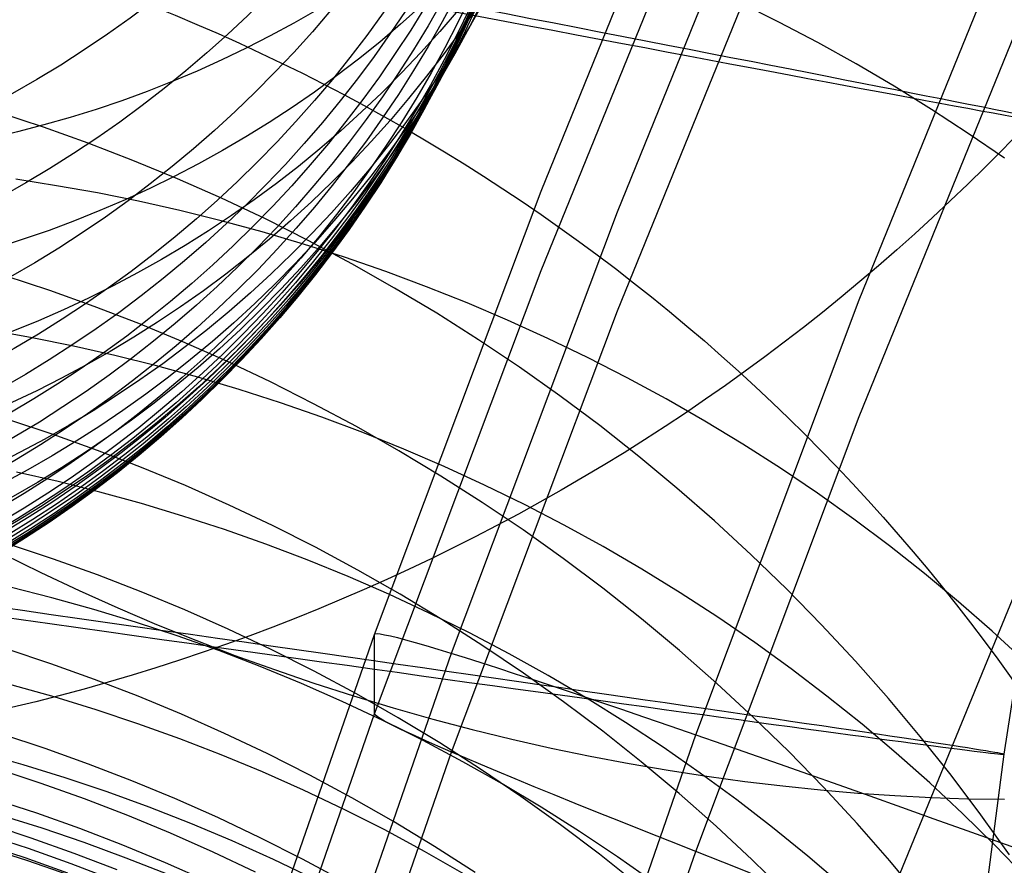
# Model space of a CAD drawing. Extents: x -1634 to -184, y -278 to 263.
# Tile 60 of 242: x -1610.88 to -1602.47, y 96.11 to 103.33. Entities that reach past the tile are written whole.
import ezdxf

# ---------------------------------------------------------------- set-up
doc = ezdxf.new("R2010")
doc.units = 0
doc.layers.add('PREDEFINITO', color=7, linetype='CONTINUOUS')

msp = doc.modelspace()

# ---------------------------------------------------------------- linework, layer by layer
at = {"layer": 'PREDEFINITO'}
for p, q in [((-1606.425700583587, 101.8655298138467, 431.7718968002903), (-1604.9018472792, 105.6113344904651, 431.6873142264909)), ((-1605.773962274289, 101.6877204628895, 435.4577972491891), (-1604.257434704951, 105.4159316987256, 435.3736119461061)), ((-1606.425700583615, 101.1882839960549, 401.779542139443), (-1604.901847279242, 104.934088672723, 401.6949595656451)), ((-1603.706909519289, 100.9367619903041, 438.8657392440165), (-1602.213616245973, 104.6091738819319, 438.7828139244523)), ((-1605.773962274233, 100.844280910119, 398.105424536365), (-1604.25743470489, 104.5724921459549, 398.0212392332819)), ((-1603.706909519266, 99.94025943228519, 394.7348530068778), (-1602.213616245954, 103.612671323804, 394.6519276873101)), ((-1604.393774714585, 103.3096411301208, 646.793189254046), (-1604.728903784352, 103.4764306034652, 646.7455925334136)), ((-1604.061978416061, 103.1349147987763, 646.8453466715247), (-1604.393774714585, 103.3096411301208, 646.793189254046)), ((-1603.733876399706, 102.9523504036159, 646.9020560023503), (-1604.061978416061, 103.1349147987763, 646.8453466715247)), ((-1603.409827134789, 102.762063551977, 646.9632992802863), (-1603.733876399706, 102.9523504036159, 646.9020560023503)), ((-1603.090184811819, 102.5641865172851, 647.0290492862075), (-1603.409827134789, 102.762063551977, 646.9632992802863)), ((-1610.678489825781, 102.4109329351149, 561.8057004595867), (-1611.062342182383, 102.537457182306, 561.810119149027)), ((-1602.775298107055, 102.3588680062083, 647.0992695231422), (-1603.090184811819, 102.5641865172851, 647.0290492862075)), ((-1610.295659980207, 102.2744101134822, 561.7992553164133), (-1610.678489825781, 102.4109329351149, 561.8057004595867)), ((-1602.465508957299, 102.1462728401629, 647.1739142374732), (-1602.775298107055, 102.3588680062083, 647.0992695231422)), ((-1609.91423892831, 102.1278516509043, 561.7907557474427), (-1610.295659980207, 102.2744101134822, 561.7992553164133)), ((-1609.534618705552, 101.971239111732, 561.78017714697), (-1609.91423892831, 102.1278516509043, 561.7907557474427)), ((-1610.567225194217, 101.9123288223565, 638.7369798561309), (-1610.916244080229, 101.9667721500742, 638.7422147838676)), ((-1610.216899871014, 101.8498492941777, 638.7350442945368), (-1610.567225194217, 101.9123288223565, 638.7369798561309)), ((-1609.15719598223, 101.8045732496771, 561.7674984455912), (-1609.534618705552, 101.971239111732, 561.78017714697)), ((-1609.865565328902, 101.7792160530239, 638.7364819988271), (-1610.216899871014, 101.8498492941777, 638.7350442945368)), ((-1607.850226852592, 98.07819141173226, 431.8574172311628), (-1606.425700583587, 101.8655298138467, 431.7718968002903)), ((-1609.513529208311, 101.7003234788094, 638.7413626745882), (-1609.865565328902, 101.7792160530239, 638.7364819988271)), ((-1608.782370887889, 101.6278744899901, 561.7527022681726), (-1609.15719598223, 101.8045732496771, 561.7674984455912)), ((-1609.16110897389, 101.6130785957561, 638.7497514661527), (-1609.513529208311, 101.7003234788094, 638.7413626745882)), ((-1607.191886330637, 97.91751120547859, 435.5429308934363), (-1605.773962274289, 101.6877204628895, 435.4577972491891)), ((-1608.808631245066, 101.5174017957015, 638.7617085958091), (-1609.16110897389, 101.6130785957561, 638.7497514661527)), ((-1608.410545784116, 101.4411833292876, 561.7357750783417), (-1608.782370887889, 101.6278744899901, 561.7527022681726)), ((-1608.45643105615, 101.4132275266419, 638.7772890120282), (-1608.808631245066, 101.5174017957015, 638.7617085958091)), ((-1608.104851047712, 101.3005049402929, 638.7965420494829), (-1608.45643105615, 101.4132275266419, 638.7772890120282)), ((-1608.042123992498, 101.2445606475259, 561.7167073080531), (-1608.410545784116, 101.4411833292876, 561.7357750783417)), ((-1607.754240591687, 101.1791984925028, 638.8195111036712), (-1608.104851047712, 101.3005049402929, 638.7965420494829)), ((-1607.67750848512, 101.0380879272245, 561.6954934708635), (-1608.042123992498, 101.2445606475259, 561.7167073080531)), ((-1607.850226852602, 97.40094559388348, 401.8650625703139), (-1606.425700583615, 101.1882839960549, 401.779542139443)), ((-1607.404954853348, 101.0492884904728, 638.8462333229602), (-1607.754240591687, 101.1791984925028, 638.8195111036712)), ((-1610.624870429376, 101.0171735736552, 567.1394019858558), (-1611.006495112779, 101.143275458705, 567.1381329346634)), ((-1610.244260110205, 100.8810723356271, 567.1389596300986), (-1610.624870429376, 101.0171735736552, 567.1394019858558)), ((-1607.317100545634, 100.8218673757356, 561.6721322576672), (-1607.67750848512, 101.0380879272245, 561.6954934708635)), ((-1607.057353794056, 100.9107715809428, 638.876739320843), (-1607.404954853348, 101.0492884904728, 638.8462333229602)), ((-1606.71180111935, 100.7636611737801, 638.911052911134), (-1607.057353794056, 100.9107715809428, 638.876739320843)), ((-1605.103894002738, 97.22087951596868, 438.9496461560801), (-1603.706909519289, 100.9367619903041, 438.8657392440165)), ((-1609.865048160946, 100.7349342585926, 567.1367774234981), (-1610.244260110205, 100.8810723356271, 567.1389596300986)), ((-1606.961298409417, 100.5960219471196, 561.6466266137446), (-1607.317100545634, 100.8218673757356, 561.6721322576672)), ((-1607.1918863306, 97.07407165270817, 398.1905581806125), (-1605.773962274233, 100.844280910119, 398.105424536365)), ((-1609.487624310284, 100.5787404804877, 567.1328296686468), (-1609.865048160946, 100.7349342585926, 567.1367774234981)), ((-1606.368663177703, 100.6079877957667, 638.9491908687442), (-1606.71180111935, 100.7636611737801, 638.911052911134)), ((-1610.774859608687, 100.6133567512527, 634.8048862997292), (-1611.127116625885, 100.6762315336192, 634.8033770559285)), ((-1610.421643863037, 100.5421543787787, 634.8094758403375), (-1610.774859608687, 100.6133567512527, 634.8048862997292)), ((-1609.112382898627, 100.4124913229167, 567.1270935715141), (-1609.487624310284, 100.5787404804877, 567.1328296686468)), ((-1606.610495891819, 100.3606952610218, 561.618983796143), (-1606.961298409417, 100.5960219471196, 561.6466266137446)), ((-1606.02830781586, 100.4437993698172, 638.9911627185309), (-1606.368663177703, 100.6079877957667, 638.9491908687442)), ((-1610.067779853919, 100.4625156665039, 634.8172062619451), (-1610.421643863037, 100.5421543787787, 634.8094758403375)), ((-1609.713587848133, 100.3743447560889, 634.8281339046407), (-1610.067779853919, 100.4625156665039, 634.8172062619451)), ((-1608.739721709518, 100.2362067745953, 567.1195493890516), (-1609.112382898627, 100.4124913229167, 567.1270935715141)), ((-1605.691103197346, 100.2711614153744, 639.0369705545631), (-1606.02830781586, 100.4437993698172, 638.9911627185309)), ((-1609.359397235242, 100.2775594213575, 634.8423105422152), (-1609.713587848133, 100.3743447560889, 634.8281339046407)), ((-1606.265081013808, 100.1160514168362, 561.5892154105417), (-1606.610495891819, 100.3606952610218, 561.618983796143)), ((-1609.005545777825, 100.1720917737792, 634.8597830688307), (-1609.359397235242, 100.2775594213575, 634.8423105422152)), ((-1608.370040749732, 100.0499268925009, 567.1101805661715), (-1608.739721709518, 100.2362067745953, 567.1195493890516)), ((-1605.357416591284, 100.0901571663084, 639.0866088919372), (-1605.691103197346, 100.2711614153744, 639.0369705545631)), ((-1608.652378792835, 100.057888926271, 634.8805931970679), (-1609.005545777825, 100.1720917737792, 634.8597830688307)), ((-1608.300248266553, 99.93491360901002, 634.9047771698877), (-1608.652378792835, 100.057888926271, 634.8805931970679)), ((-1605.925434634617, 99.8622747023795, 561.5573374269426), (-1606.265081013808, 100.1160514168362, 561.5892154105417)), ((-1605.027613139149, 99.90088760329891, 639.1400645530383), (-1605.357416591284, 100.0901571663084, 639.0866088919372)), ((-1608.003740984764, 99.85371211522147, 567.0989738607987), (-1608.370040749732, 100.0499268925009, 567.1101805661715)), ((-1610.596510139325, 99.78631667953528, 572.5270311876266), (-1610.975823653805, 99.9117972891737, 572.5201175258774)), ((-1607.949511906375, 99.8031447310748, 634.9323654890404), (-1608.300248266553, 99.93491360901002, 634.9047771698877)), ((-1605.103894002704, 96.22437695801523, 394.8187599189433), (-1603.706909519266, 99.94025943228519, 394.7348530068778)), ((-1604.702054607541, 99.703471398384, 639.1973165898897), (-1605.027613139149, 99.90088760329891, 639.1400645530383)), ((-1607.641223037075, 99.64764348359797, 567.085919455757), (-1608.003740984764, 99.85371211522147, 567.0989738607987)), ((-1607.600532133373, 99.66257788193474, 634.9633826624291), (-1607.949511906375, 99.8031447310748, 634.9323654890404)), ((-1605.591929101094, 99.59956919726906, 561.5233701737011), (-1605.925434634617, 99.8622747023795, 561.5573374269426)), ((-1610.218204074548, 99.65084737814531, 572.532547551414), (-1610.596510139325, 99.78631667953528, 572.5270311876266)), ((-1602.061212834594, 99.72470695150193, 296.565589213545), (-1602.470670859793, 97.0551455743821, 296.5758619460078)), ((-1609.841287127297, 99.50535146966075, 572.5366377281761), (-1610.218204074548, 99.65084737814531, 572.532547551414)), ((-1607.282885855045, 99.43182276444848, 567.0710110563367), (-1607.641223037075, 99.64764348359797, 567.085919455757)), ((-1607.253675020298, 99.51322576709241, 634.9978469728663), (-1607.600532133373, 99.66257788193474, 634.9633826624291)), ((-1604.38109813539, 99.49804477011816, 639.2583362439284), (-1604.702054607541, 99.703471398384, 639.1973165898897)), ((-1605.264926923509, 99.32815827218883, 561.4873383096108), (-1605.591929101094, 99.59956919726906, 561.5233701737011)), ((-1610.553998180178, 99.38420777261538, 630.8400468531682), (-1610.909655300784, 99.46469618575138, 630.8294138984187)), ((-1609.466146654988, 99.34980963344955, 572.5392749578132), (-1609.841287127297, 99.50535146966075, 572.5366377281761)), ((-1606.909309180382, 99.35511857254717, 635.0357702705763), (-1607.253675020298, 99.51322576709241, 634.9978469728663)), ((-1604.065094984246, 99.2847612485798, 639.3230869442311), (-1604.38109813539, 99.49804477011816, 639.2583362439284)), ((-1610.198064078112, 99.2950191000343, 630.8535573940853), (-1610.553998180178, 99.38420777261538, 630.8400468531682)), ((-1606.929125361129, 99.20637247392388, 567.0542459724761), (-1607.282885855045, 99.43182276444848, 567.0710110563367)), ((-1609.093174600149, 99.18422170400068, 572.5404347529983), (-1609.466146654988, 99.34980963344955, 572.5392749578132)), ((-1606.567804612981, 99.1883042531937, 635.0771577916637), (-1606.909309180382, 99.35511857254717, 635.0357702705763)), ((-1604.944779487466, 99.04828398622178, 561.4492707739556), (-1605.264926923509, 99.32815827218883, 561.4873383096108)), ((-1609.842185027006, 99.19704564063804, 630.8699886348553), (-1610.198064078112, 99.2950191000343, 630.8535573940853)), ((-1603.754389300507, 99.06379135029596, 639.391524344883), (-1604.065094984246, 99.2847612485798, 639.3230869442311)), ((-1609.486701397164, 99.0902174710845, 630.8893792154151), (-1609.842185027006, 99.19704564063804, 630.8699886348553)), ((-1608.722766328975, 99.00860715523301, 572.5400950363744), (-1609.093174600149, 99.18422170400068, 572.5404347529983)), ((-1606.580333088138, 98.97143579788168, 567.035625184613), (-1606.929125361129, 99.20637247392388, 567.0542459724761)), ((-1606.229531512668, 99.01284874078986, 635.1220080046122), (-1606.567804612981, 99.1883042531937, 635.0771577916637)), ((-1609.131961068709, 98.97447995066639, 630.9117630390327), (-1609.486701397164, 99.0902174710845, 630.8893792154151)), ((-1604.631825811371, 98.76020638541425, 561.4092007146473), (-1604.944779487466, 99.04828398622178, 561.4492707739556)), ((-1603.44931689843, 98.83532216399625, 639.4635964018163), (-1603.754389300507, 99.06379135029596, 639.391524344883)), ((-1608.77831853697, 98.84979435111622, 630.9371690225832), (-1609.131961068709, 98.97447995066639, 630.9117630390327)), ((-1608.355319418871, 98.82300550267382, 572.5382362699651), (-1608.722766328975, 99.00860715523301, 572.5400950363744)), ((-1606.236894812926, 98.72717640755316, 567.0151533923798), (-1606.580333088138, 98.97143579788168, 567.035625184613)), ((-1605.894859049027, 98.82883606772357, 635.1703124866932), (-1606.229531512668, 99.01284874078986, 635.1220080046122)), ((-1610.593566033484, 98.7228700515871, 577.9527481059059), (-1610.970495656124, 98.84753423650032, 577.9402595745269)), ((-1608.426133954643, 98.71613843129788, 630.9656208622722), (-1608.77831853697, 98.84979435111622, 630.9371690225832)), ((-1607.991232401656, 98.62747661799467, 572.5348415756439), (-1608.355319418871, 98.82300550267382, 572.5382362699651)), ((-1605.564154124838, 98.63636840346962, 635.2220558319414), (-1605.894859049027, 98.82883606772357, 635.1703124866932)), ((-1603.150204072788, 98.5995568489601, 639.5392434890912), (-1603.44931689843, 98.83532216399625, 639.4635964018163)), ((-1611.025368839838, 98.76772102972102, 687.580719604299), (-1610.701202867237, 98.60730717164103, 687.6453607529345)), ((-1610.217638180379, 98.58823907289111, 577.9641513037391), (-1610.593566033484, 98.7228700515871, 577.9527481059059)), ((-1608.07577211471, 98.57350695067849, 630.9971368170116), (-1608.426133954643, 98.71613843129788, 630.9656208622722)), ((-1605.899189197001, 98.47377816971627, 566.9928390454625), (-1606.236894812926, 98.72717640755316, 567.0151533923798)), ((-1604.326391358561, 98.46420270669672, 561.367165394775), (-1604.631825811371, 98.76020638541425, 561.4092007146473)), ((-1607.630903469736, 98.4221009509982, 572.5298968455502), (-1607.991232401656, 98.62747661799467, 572.5348415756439)), ((-1605.237780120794, 98.43556600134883, 635.277215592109), (-1605.564154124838, 98.63636840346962, 635.2220558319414)), ((-1610.701202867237, 98.60730717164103, 687.6453607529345), (-1610.37404318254, 98.45311462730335, 687.703519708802)), ((-1609.843091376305, 98.44360294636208, 577.9744398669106), (-1610.217638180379, 98.58823907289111, 577.9641513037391)), ((-1607.727601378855, 98.4219121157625, 631.031729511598), (-1608.07577211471, 98.57350695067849, 630.9971368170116)), ((-1602.857366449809, 98.3567140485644, 639.6183985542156), (-1603.150204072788, 98.5995568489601, 639.5392434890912)), ((-1610.606204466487, 98.39227968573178, 626.9093448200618), (-1610.963814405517, 98.48256029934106, 626.893263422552)), ((-1605.567586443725, 98.2114447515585, 566.9686943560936), (-1605.899189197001, 98.47377816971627, 566.9928390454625)), ((-1604.028786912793, 98.16056649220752, 561.3232060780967), (-1604.326391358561, 98.46420270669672, 561.367165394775)), ((-1603.091308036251, 96.68656805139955, 687.4671744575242), (-1602.351247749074, 98.48940640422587, 689.474814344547)), ((-1610.24869697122, 98.29305927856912, 626.9280164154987), (-1610.606204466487, 98.39227968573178, 626.9093448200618)), ((-1610.37404318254, 98.45311462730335, 687.703519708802), (-1610.044240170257, 98.30523709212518, 687.7551998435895)), ((-1609.470310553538, 98.28894186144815, 577.9835860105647), (-1609.843091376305, 98.44360294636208, 577.9744398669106)), ((-1607.381992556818, 98.26138395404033, 631.0694057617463), (-1607.727601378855, 98.4219121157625, 631.031729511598)), ((-1607.274729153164, 98.20697965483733, 572.5233908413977), (-1607.630903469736, 98.4221009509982, 572.5298968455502)), ((-1604.916095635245, 98.22656705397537, 635.3357622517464), (-1605.237780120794, 98.43556600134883, 635.277215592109)), ((-1609.891634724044, 98.18482746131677, 626.9493085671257), (-1610.24869697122, 98.29305927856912, 626.9280164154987)), ((-1610.044240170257, 98.30523709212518, 687.7551998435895), (-1609.712144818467, 98.16375463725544, 687.8004172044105)), ((-1609.099685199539, 98.12425511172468, 577.9915635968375), (-1609.470310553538, 98.28894186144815, 577.9835860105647)), ((-1602.571107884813, 98.10702722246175, 639.7009873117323), (-1602.857366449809, 98.3567140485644, 639.6183985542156)), ((-1607.039317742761, 98.09197061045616, 631.110166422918), (-1607.381992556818, 98.26138395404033, 631.0694057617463)), ((-1606.923102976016, 97.98223461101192, 572.5153152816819), (-1607.274729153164, 98.20697965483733, 572.5233908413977)), ((-1605.242446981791, 97.94039912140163, 566.9427352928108), (-1605.567586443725, 98.2114447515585, 566.9686943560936)), ((-1604.599453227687, 98.0095274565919, 635.3976592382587), (-1604.916095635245, 98.22656705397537, 635.3357622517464)), ((-1609.535368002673, 98.06752815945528, 626.9732473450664), (-1609.891634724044, 98.18482746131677, 626.9493085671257)), ((-1609.712144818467, 98.16375463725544, 687.8004172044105), (-1609.378107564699, 98.02873368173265, 687.8392002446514)), ((-1608.731608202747, 97.94956157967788, 577.9983482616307), (-1609.099685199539, 98.12425511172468, 577.9915635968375)), ((-1603.7393075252, 97.84960661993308, 561.2773678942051), (-1604.028786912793, 98.16056649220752, 561.3232060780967)), ((-1609.180253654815, 97.94112148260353, 626.9998543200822), (-1609.535368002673, 98.06752815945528, 626.9732473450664)), ((-1609.178747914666, 94.251180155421, 431.9438334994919), (-1607.850226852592, 98.07819141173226, 431.8574172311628)), ((-1607.850226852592, 98.07819141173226, 431.8574172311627), (-1607.844775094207, 98.08387973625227, 432.1987758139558)), ((-1607.850226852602, 97.40094559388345, 401.8650625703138), (-1607.850226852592, 98.07819141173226, 431.8574172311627)), ((-1607.844775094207, 98.08387973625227, 432.1987758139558), (-1607.828396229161, 98.08551288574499, 432.5398283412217)), ((-1607.828396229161, 98.08551288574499, 432.5398283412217), (-1607.801109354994, 98.08308895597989, 432.880177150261)), ((-1607.801109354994, 98.08308895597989, 432.880177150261), (-1607.762946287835, 98.07661077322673, 433.2194253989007)), ((-1607.762946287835, 98.07661077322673, 433.2194253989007), (-1607.713951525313, 98.06608589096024, 433.5571775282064)), ((-1607.713951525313, 98.06608589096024, 433.5571775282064), (-1607.654182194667, 98.05152658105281, 433.8930397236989)), ((-1607.654182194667, 98.05152658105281, 433.8930397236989), (-1607.583707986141, 98.03294981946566, 434.2266203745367)), ((-1606.699949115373, 97.91373856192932, 631.1540062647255), (-1607.039317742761, 98.09197061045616, 631.110166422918)), ((-1602.291719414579, 97.85074390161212, 639.7869284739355), (-1602.571107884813, 98.10702722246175, 639.7009873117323)), ((-1610.616021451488, 97.82816035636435, 583.4119565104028), (-1610.990500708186, 97.95181868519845, 583.3939673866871)), ((-1609.378107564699, 98.02873368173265, 687.8392002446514), (-1609.042477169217, 97.90022703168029, 687.8715895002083)), ((-1608.366474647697, 97.76490013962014, 578.0039175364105), (-1608.731608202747, 97.94956157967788, 577.9983482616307)), ((-1607.583707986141, 98.03294981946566, 434.2266203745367), (-1607.50261107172, 98.01037726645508, 434.5575305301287)), ((-1607.50261107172, 98.01037726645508, 434.5575305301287), (-1607.410986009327, 97.98383524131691, 434.885384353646)), ((-1607.410986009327, 97.98383524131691, 434.885384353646), (-1607.308939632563, 97.95335469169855, 435.209799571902)), ((-1607.308939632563, 97.95335469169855, 435.209799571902), (-1607.196590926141, 97.91897115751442, 435.5303979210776)), ((-1606.57641410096, 97.74800835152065, 572.5056649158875), (-1606.923102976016, 97.98223461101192, 572.5153152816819)), ((-1604.288198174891, 97.78462047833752, 635.4628629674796), (-1604.599453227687, 98.0095274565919, 635.3976592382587)), ((-1608.826654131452, 97.80558431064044, 627.0291463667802), (-1609.180253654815, 97.94112148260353, 626.9998543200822)), ((-1609.042477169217, 97.90022703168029, 687.8715895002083), (-1608.705599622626, 97.77827398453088, 687.8976372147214)), ((-1608.514475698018, 94.10715043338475, 435.628971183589), (-1607.191886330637, 97.91751120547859, 435.5429308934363)), ((-1607.196590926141, 97.91897115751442, 435.5303979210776), (-1607.074070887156, 97.88072472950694, 435.846805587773)), ((-1607.074070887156, 97.88072472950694, 435.846805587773), (-1606.941522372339, 97.83866000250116, 436.1586536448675)), ((-1606.364257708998, 97.72677274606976, 631.2009138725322), (-1606.699949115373, 97.91373856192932, 631.1540062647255)), ((-1604.924120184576, 97.66088294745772, 566.9149815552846), (-1605.242446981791, 97.94039912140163, 566.9427352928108)), ((-1610.242539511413, 97.69456808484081, 583.4291697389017), (-1610.616021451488, 97.82816035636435, 583.4119565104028)), ((-1608.474936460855, 97.66091081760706, 627.0611354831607), (-1608.826654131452, 97.80558431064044, 627.0291463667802)), ((-1606.941522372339, 97.83866000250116, 436.1586536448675), (-1606.799099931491, 97.79282602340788, 436.4655784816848)), ((-1606.799099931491, 97.79282602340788, 436.4655784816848), (-1606.64696962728, 97.74327623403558, 436.7672222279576)), ((-1603.982667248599, 97.55203634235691, 635.5313229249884), (-1604.288198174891, 97.78462047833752, 635.4628629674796)), ((-1603.458231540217, 97.53164625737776, 561.2296996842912), (-1603.7393075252, 97.84960661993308, 561.2773678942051)), ((-1608.705599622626, 97.77827398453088, 687.8976372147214), (-1608.367817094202, 97.66290049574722, 687.9174069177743)), ((-1608.004680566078, 97.5703299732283, 578.0082509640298), (-1608.366474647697, 97.76490013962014, 578.0039175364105)), ((-1606.64696962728, 97.74327623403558, 436.7672222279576), (-1606.485308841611, 97.69006840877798, 437.0632331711)), ((-1606.235045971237, 97.50446387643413, 572.4944375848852), (-1606.57641410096, 97.74800835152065, 572.5056649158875)), ((-1606.032612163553, 97.53117660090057, 631.2508715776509), (-1606.364257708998, 97.72677274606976, 631.2009138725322)), ((-1610.58763439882, 97.54509212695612, 622.9505757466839), (-1610.946737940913, 97.64564280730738, 622.9296439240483)), ((-1609.87043173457, 97.5510030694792, 583.4455773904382), (-1610.242539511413, 97.69456808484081, 583.4291697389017)), ((-1608.125471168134, 97.50711292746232, 627.0958286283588), (-1608.474936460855, 97.66091081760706, 627.0611354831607)), ((-1608.367817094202, 97.66290049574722, 687.9174069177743), (-1608.029466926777, 97.55411940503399, 687.930972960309)), ((-1606.485308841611, 97.69006840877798, 437.0632331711), (-1606.314306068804, 97.63326458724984, 437.3532661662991)), ((-1606.314306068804, 97.63326458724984, 437.3532661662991), (-1606.134160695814, 97.57293100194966, 437.6369830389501)), ((-1604.612943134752, 97.37315589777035, 566.8854565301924), (-1604.924120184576, 97.66088294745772, 566.9149815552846)), ((-1610.229020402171, 97.43538609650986, 622.9737813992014), (-1610.58763439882, 97.54509212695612, 622.9505757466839)), ((-1609.500080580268, 97.39744498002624, 583.461150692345), (-1609.87043173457, 97.5510030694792, 583.4455773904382)), ((-1608.029466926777, 97.55411940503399, 687.930972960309), (-1607.690880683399, 97.45193071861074, 687.9384200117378)), ((-1607.646621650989, 97.36593079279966, 578.0113302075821), (-1608.004680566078, 97.5703299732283, 578.0082509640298)), ((-1606.134160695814, 97.57293100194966, 437.6369830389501), (-1605.945082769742, 97.5091380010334, 437.9140529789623)), ((-1605.705377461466, 97.3270720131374, 631.3038554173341), (-1606.032612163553, 97.53117660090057, 631.2508715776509)), ((-1603.683187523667, 97.31198171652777, 635.6029817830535), (-1603.982667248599, 97.55203634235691, 635.5313229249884)), ((-1603.18581970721, 97.20702174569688, 561.1802538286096), (-1603.458231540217, 97.53164625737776, 561.2296996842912)), ((-1607.778631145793, 97.34422069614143, 627.1332275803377), (-1608.125471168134, 97.50711292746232, 627.0958286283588)), ((-1607.690880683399, 97.45193071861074, 687.9384200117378), (-1607.352383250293, 97.35632194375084, 687.9398425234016)), ((-1605.899374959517, 97.25178436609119, 572.4816342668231), (-1606.235045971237, 97.50446387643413, 572.4944375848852)), ((-1605.945082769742, 97.5091380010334, 437.9140529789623), (-1605.74729275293, 97.44195996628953, 438.1841529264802)), ((-1609.871248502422, 97.3164675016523, 622.999278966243), (-1610.229020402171, 97.43538609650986, 622.9737813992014)), ((-1609.131873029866, 97.23389251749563, 583.4758618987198), (-1609.500080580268, 97.39744498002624, 583.461150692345)), ((-1609.178747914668, 93.57393433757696, 401.9514788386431), (-1607.850226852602, 97.40094559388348, 401.8650625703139)), ((-1607.844775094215, 97.3912198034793, 401.5237951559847), (-1607.850226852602, 97.40094559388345, 401.8650625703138)), ((-1607.828396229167, 97.3774567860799, 401.1830165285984), (-1607.844775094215, 97.3912198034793, 401.5237951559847)), ((-1607.801109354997, 97.35967258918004, 400.8431240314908), (-1607.828396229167, 97.3774567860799, 401.1830165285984)), ((-1607.292691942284, 97.15180296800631, 578.0131391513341), (-1607.646621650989, 97.36593079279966, 578.0113302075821)), ((-1605.74729275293, 97.44195996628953, 438.1841529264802), (-1605.541021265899, 97.3714752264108, 438.4469679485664)), ((-1605.541021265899, 97.3714752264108, 438.4469679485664), (-1605.326508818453, 97.29776596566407, 438.7021916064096)), ((-1604.309239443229, 97.07749484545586, 566.8541872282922), (-1604.612943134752, 97.37315589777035, 566.8854565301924)), ((-1609.51467778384, 97.18829556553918, 623.0270825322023), (-1609.871248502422, 97.3164675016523, 622.999278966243)), ((-1607.762946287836, 97.33788794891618, 400.5045139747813), (-1607.801109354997, 97.35967258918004, 400.8431240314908)), ((-1607.43479048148, 97.17228261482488, 627.1733288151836), (-1607.778631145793, 97.34422069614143, 627.1332275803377)), ((-1607.713951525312, 97.31212826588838, 400.1675811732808), (-1607.762946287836, 97.33788794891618, 400.5045139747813)), ((-1607.654182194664, 97.28242357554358, 399.8327184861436), (-1607.713951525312, 97.31212826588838, 400.1675811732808)), ((-1607.583707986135, 97.24880851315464, 399.5003163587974), (-1607.654182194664, 97.28242357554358, 399.8327184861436)), ((-1607.352383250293, 97.35632194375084, 687.9398425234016), (-1607.014292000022, 97.2672684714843, 687.9353441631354)), ((-1605.38291366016, 97.11459917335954, 631.3598351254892), (-1605.705377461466, 97.3270720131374, 631.3038554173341)), ((-1605.326508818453, 97.29776596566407, 438.7021916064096), (-1605.104005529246, 97.22091812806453, 438.9495263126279)), ((-1603.390075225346, 97.06467911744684, 635.6777755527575), (-1603.683187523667, 97.31198171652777, 635.6029817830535)), ((-1610.663843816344, 97.10353630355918, 588.8990595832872), (-1611.035812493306, 97.22600545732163, 588.8756485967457)), ((-1608.766199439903, 97.06036389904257, 583.489684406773), (-1609.131873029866, 97.23389251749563, 583.4758618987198)), ((-1607.502611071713, 97.21132227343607, 399.1707623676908), (-1607.583707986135, 97.24880851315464, 399.5003163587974)), ((-1607.410986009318, 97.17000856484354, 398.8444407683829), (-1607.502611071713, 97.21132227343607, 399.1707623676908)), ((-1607.014292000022, 97.2672684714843, 687.9353441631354), (-1606.676916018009, 97.18473400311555, 687.9250372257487)), ((-1606.407670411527, 93.46332740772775, 439.0344939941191), (-1605.103894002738, 97.22087951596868, 438.9496461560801)), ((-1605.569769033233, 96.99017278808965, 572.467259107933), (-1605.899374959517, 97.25178436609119, 572.4816342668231)), ((-1605.104005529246, 97.22091812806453, 438.9495263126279), (-1604.873770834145, 97.14102131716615, 439.1886836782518)), ((-1602.922314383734, 96.87608142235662, 561.1290860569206), (-1603.18581970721, 97.20702174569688, 561.1802538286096)), ((-1609.159672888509, 97.05084654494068, 623.0572020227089), (-1609.51467778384, 97.18829556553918, 623.0270825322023)), ((-1607.094323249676, 96.9913658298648, 627.2161234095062), (-1607.43479048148, 97.17228261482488, 627.1733288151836)), ((-1607.308939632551, 97.12491555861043, 398.5217320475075), (-1607.410986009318, 97.17000856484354, 398.8444407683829)), ((-1607.196590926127, 97.07609583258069, 398.2030124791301), (-1607.308939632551, 97.12491555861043, 398.5217320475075)), ((-1606.943282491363, 96.92806755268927, 578.0136639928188), (-1607.292691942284, 97.15180296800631, 578.0131391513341)), ((-1606.676916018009, 97.18473400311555, 687.9250372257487), (-1606.340555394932, 97.10867101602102, 687.9090420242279)), ((-1606.340555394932, 97.10867101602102, 687.9090420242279), (-1606.005500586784, 97.03902126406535, 687.8874862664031)), ((-1605.065574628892, 96.89391633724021, 631.4187741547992), (-1605.38291366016, 97.11459917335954, 631.3598351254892)), ((-1604.873770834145, 97.14102131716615, 439.1886836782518), (-1604.636073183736, 97.05816869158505, 439.4193848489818)), ((-1610.85313490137, 96.9650275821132, 619.0316983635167), (-1611.213764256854, 97.06696284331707, 619.0085438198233)), ((-1610.292869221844, 96.97117671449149, 588.9220011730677), (-1610.663843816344, 97.10353630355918, 588.8990595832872)), ((-1608.806602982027, 96.90411426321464, 623.0896430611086), (-1609.159672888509, 97.05084654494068, 623.0572020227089)), ((-1608.403452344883, 96.87689726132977, 583.5025928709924), (-1608.766199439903, 97.06036389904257, 583.489684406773)), ((-1608.514475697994, 93.2637108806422, 398.276598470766), (-1607.1918863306, 97.07407165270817, 398.1905581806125)), ((-1607.07407088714, 97.02360630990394, 397.8886536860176), (-1607.196590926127, 97.07609583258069, 398.2030124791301)), ((-1606.005500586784, 97.03902126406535, 687.8874862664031), (-1605.672031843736, 96.97571630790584, 687.8605044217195)), ((-1604.636073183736, 97.05816869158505, 439.4193848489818), (-1604.39118973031, 96.97245685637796, 439.6413608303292)), ((-1604.013318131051, 96.77419298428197, 566.8212042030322), (-1604.309239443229, 97.07749484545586, 566.8541872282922)), ((-1603.103634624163, 96.81036623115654, 635.7556337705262), (-1603.390075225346, 97.06467911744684, 635.6777755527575)), ((-1602.470670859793, 97.0551455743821, 296.5758619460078), (-1602.825199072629, 94.34030778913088, 296.5868000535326)), ((-1610.493032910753, 96.85380885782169, 619.0567802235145), (-1610.85313490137, 96.9650275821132, 619.0316983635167)), ((-1609.923263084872, 96.8288874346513, 588.9444433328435), (-1610.292869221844, 96.97117671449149, 588.9220011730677)), ((-1606.757602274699, 96.80155627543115, 627.2615969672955), (-1607.094323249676, 96.9913658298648, 627.2161234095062)), ((-1606.941522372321, 96.96750819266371, 397.5790222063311), (-1607.07407088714, 97.02360630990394, 397.8886536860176)), ((-1606.799099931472, 96.9078668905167, 397.2744790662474), (-1606.941522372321, 96.96750819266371, 397.5790222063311)), ((-1605.672031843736, 96.97571630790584, 687.8605044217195), (-1605.340418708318, 96.91867807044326, 687.8282370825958)), ((-1605.246586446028, 96.71985140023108, 572.4513194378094), (-1605.569769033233, 96.99017278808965, 572.467259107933)), ((-1604.39118973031, 96.97245685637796, 439.6413608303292), (-1604.139406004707, 96.88398575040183, 439.8543528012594)), ((-1610.69718453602, 96.80589990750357, 591.6458346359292), (-1611.067880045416, 96.92770759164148, 591.6197552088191)), ((-1608.455840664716, 96.74811057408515, 623.1244068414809), (-1608.806602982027, 96.90411426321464, 623.0896430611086)), ((-1608.044025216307, 96.68355097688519, 583.5145633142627), (-1608.403452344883, 96.87689726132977, 583.5025928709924)), ((-1606.598780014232, 96.69486620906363, 578.0128933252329), (-1606.943282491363, 96.92806755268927, 578.0136639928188)), ((-1606.646969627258, 96.84475194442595, 396.9753793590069), (-1606.799099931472, 96.9078668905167, 397.2744790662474)), ((-1605.340418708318, 96.91867807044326, 687.8282370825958), (-1605.010919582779, 96.86781941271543, 687.7908303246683)), ((-1604.753706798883, 96.66519949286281, 631.4806297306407), (-1605.065574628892, 96.89391633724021, 631.4187741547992)), ((-1605.010919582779, 96.86781941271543, 687.7908303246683), (-1604.683781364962, 96.82304472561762, 687.7484350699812)), ((-1604.139406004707, 96.88398575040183, 439.8543528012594), (-1603.881015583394, 96.79285852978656, 440.0581124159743)), ((-1602.667938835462, 96.53918439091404, 561.0762552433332), (-1602.922314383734, 96.87608142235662, 561.1290860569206)), ((-1610.327481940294, 96.67422741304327, 591.6715963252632), (-1610.69718453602, 96.80589990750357, 591.6458346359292)), ((-1610.133812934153, 96.7332486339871, 619.0837995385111), (-1610.493032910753, 96.85380885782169, 619.0567802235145)), ((-1609.555405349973, 96.6766475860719, 588.9663563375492), (-1609.923263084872, 96.8288874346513, 588.9444433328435)), ((-1606.42499787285, 96.60295871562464, 627.309729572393), (-1606.757602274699, 96.80155627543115, 627.2615969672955)), ((-1606.485308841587, 96.77823694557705, 396.6820718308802), (-1606.646969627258, 96.84475194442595, 396.9753793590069)), ((-1606.314306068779, 96.70839944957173, 396.3948984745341), (-1606.485308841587, 96.77823694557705, 396.6820718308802)), ((-1604.683781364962, 96.82304472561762, 687.7484350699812), (-1604.359239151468, 96.78425053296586, 687.7012064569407)), ((-1604.359239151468, 96.78425053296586, 687.7012064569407), (-1604.037516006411, 96.75132610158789, 687.6493032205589)), ((-1603.72547258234, 96.46355886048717, 566.7865414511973), (-1604.013318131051, 96.77419298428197, 566.8212042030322)), ((-1603.881015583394, 96.79285852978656, 440.0581124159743), (-1603.616319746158, 96.69918144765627, 440.2524020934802)), ((-1602.824156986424, 96.54929515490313, 635.836479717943), (-1603.103634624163, 96.81036623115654, 635.7556337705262)), ((-1609.775836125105, 96.60330554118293, 619.112762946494), (-1610.133812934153, 96.7332486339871, 619.0837995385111)), ((-1608.107760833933, 96.58286575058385, 623.1614900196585), (-1608.455840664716, 96.74811057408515, 623.1244068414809)), ((-1606.259565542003, 96.45236102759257, 578.0108182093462), (-1606.598780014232, 96.69486620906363, 578.0128933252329)), ((-1606.134160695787, 96.6353208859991, 396.1141941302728), (-1606.314306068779, 96.70839944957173, 396.3948984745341)), ((-1604.930174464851, 96.44106115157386, 572.4338257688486), (-1605.246586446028, 96.71985140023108, 572.4513194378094)), ((-1604.037516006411, 96.75132610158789, 687.6493032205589), (-1603.718822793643, 96.72415405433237, 687.5928870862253)), ((-1603.718822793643, 96.72415405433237, 687.5928870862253), (-1603.40335806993, 96.70261098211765, 687.5321221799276)), ((-1603.616319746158, 96.69918144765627, 440.2524020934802), (-1603.345627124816, 96.60306373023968, 440.4369952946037)), ((-1603.40335806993, 96.70261098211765, 687.5321221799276), (-1603.091308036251, 96.68656805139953, 687.4671744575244)), ((-1610.736815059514, 96.55103388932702, 594.3974411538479), (-1611.106224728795, 96.67213712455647, 594.3687132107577)), ((-1609.959145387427, 96.53265062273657, 591.6970100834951), (-1610.327481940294, 96.67422741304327, 591.6715963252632)), ((-1609.419469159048, 96.46395548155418, 619.1436734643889), (-1609.775836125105, 96.60330554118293, 619.112762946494)), ((-1609.18968044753, 96.51445522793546, 588.9877108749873), (-1609.555405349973, 96.6766475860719, 588.9663563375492)), ((-1607.68831118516, 96.48040387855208, 583.5255732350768), (-1608.044025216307, 96.68355097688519, 583.5145633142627)), ((-1605.945082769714, 96.5590864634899, 395.8402860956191), (-1606.134160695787, 96.6353208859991, 396.1141941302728)), ((-1604.44764793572, 96.42864193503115, 631.5453529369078), (-1604.753706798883, 96.66519949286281, 631.4806297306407)), ((-1603.815057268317, 94.92698595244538, 685.415244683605), (-1603.091308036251, 96.68656805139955, 687.4671744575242)), ((-1603.091308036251, 96.68656805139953, 687.4671744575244), (-1602.780014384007, 96.67581756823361, 687.3975559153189)), ((-1602.780014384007, 96.67581756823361, 687.3975559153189), (-1602.466845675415, 96.67033985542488, 687.3226126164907)), ((-1610.691169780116, 96.42276063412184, 615.1199036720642), (-1611.052727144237, 96.5355632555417, 615.092949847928)), ((-1610.368397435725, 96.42009399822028, 594.4260021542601), (-1610.736815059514, 96.55103388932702, 594.3974411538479)), ((-1609.592553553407, 96.3811483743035, 591.7220457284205), (-1609.959145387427, 96.53265062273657, 591.6970100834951)), ((-1607.762739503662, 96.40842879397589, 623.2008846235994), (-1608.107760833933, 96.58286575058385, 623.1614900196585)), ((-1606.096876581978, 96.39569669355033, 627.3604957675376), (-1606.42499787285, 96.60295871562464, 627.309729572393)), ((-1605.7472927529, 96.47978507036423, 395.5734937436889), (-1605.945082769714, 96.5590864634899, 395.8402860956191)), ((-1603.345627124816, 96.60306373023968, 440.4369952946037), (-1603.069253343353, 96.50461744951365, 440.6116767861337)), ((-1602.551919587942, 96.28173156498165, 635.920230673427), (-1602.824156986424, 96.54929515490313, 635.836479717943)), ((-1602.42289663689, 96.19669924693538, 561.0218231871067), (-1602.667938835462, 96.53918439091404, 561.0762552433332)), ((-1610.782699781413, 96.33905322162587, 597.1529038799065), (-1611.150813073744, 96.45940801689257, 597.1215607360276)), ((-1609.065083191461, 96.31519216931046, 619.1765303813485), (-1609.419469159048, 96.46395548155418, 619.1436734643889)), ((-1608.826476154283, 96.34232784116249, 589.0084781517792), (-1609.18968044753, 96.51445522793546, 588.9877108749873)), ((-1607.336701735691, 96.26755538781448, 583.5356017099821), (-1607.68831118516, 96.48040387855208, 583.5255732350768)), ((-1605.926013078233, 96.20073424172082, 578.0074322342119), (-1606.259565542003, 96.45236102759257, 578.0108182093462)), ((-1605.541021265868, 96.39750917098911, 395.3141281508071), (-1605.7472927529, 96.47978507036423, 395.5734937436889)), ((-1604.620868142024, 96.15406098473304, 572.4147917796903), (-1604.930174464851, 96.44106115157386, 572.4338257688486)), ((-1603.445979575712, 96.14591532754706, 566.7502362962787), (-1603.72547258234, 96.46355886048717, 566.7865414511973)), ((-1603.069253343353, 96.50461744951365, 440.6116767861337), (-1602.787520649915, 96.40395739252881, 440.7762428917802)), ((-1610.808044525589, 96.24911332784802, 598.5331143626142), (-1611.175503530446, 96.36907955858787, 598.5004574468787)), ((-1610.330528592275, 96.30050079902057, 615.1484336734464), (-1610.691169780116, 96.42276063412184, 615.1199036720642)), ((-1610.001343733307, 96.27927773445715, 594.4543658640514), (-1610.368397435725, 96.42009399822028, 594.4260021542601)), ((-1609.228089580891, 96.21971838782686, 591.746673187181), (-1609.592553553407, 96.3811483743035, 591.7220457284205)), ((-1607.421152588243, 96.22486765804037, 623.2425779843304), (-1607.762739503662, 96.40842879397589, 623.2008846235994)), ((-1605.773599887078, 96.17991238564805, 627.4138645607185), (-1606.096876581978, 96.39569669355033, 627.3604957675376)), ((-1605.326508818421, 96.3123546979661, 395.0624917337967), (-1605.541021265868, 96.39750917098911, 395.3141281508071)), ((-1604.147725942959, 96.18445374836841, 631.6128888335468), (-1604.44764793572, 96.42864193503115, 631.5453529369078)), ((-1602.787520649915, 96.40395739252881, 440.7762428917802), (-1602.500757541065, 96.30120092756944, 440.9305017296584)), ((-1610.835204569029, 96.16995337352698, 599.9064183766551), (-1611.202024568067, 96.2895047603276, 599.8725925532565)), ((-1610.41557794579, 96.20889243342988, 597.1842302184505), (-1610.782699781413, 96.33905322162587, 597.1529038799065)), ((-1609.971166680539, 96.16874206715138, 615.1785389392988), (-1610.330528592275, 96.30050079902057, 615.1484336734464)), ((-1609.636031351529, 96.1285636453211, 594.4825016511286), (-1610.001343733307, 96.27927773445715, 594.4543658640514)), ((-1608.7130527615, 96.15702760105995, 619.2113291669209), (-1609.065083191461, 96.31519216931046, 619.1765303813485)), ((-1608.466182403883, 96.1603027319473, 589.0286299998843), (-1608.826476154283, 96.34232784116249, 589.0084781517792)), ((-1606.989585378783, 96.0451255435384, 583.5446294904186), (-1607.336701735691, 96.26755538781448, 583.5356017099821)), ((-1605.104005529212, 96.22442094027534, 394.8188778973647), (-1605.326508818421, 96.3123546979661, 395.0624917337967)), ((-1602.287184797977, 96.00795381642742, 636.0067981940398), (-1602.551919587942, 96.28173156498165, 635.920230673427)), ((-1602.500757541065, 96.30120092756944, 440.9305017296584), (-1602.209298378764, 96.1964678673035, 441.0742734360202)), ((-1610.8205831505, 96.14767578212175, 611.2682721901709), (-1611.183525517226, 96.26209236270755, 611.2395050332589)), ((-1610.441576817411, 96.11935735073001, 598.5658287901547), (-1610.808044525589, 96.24911332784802, 598.5331143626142)), ((-1610.04981818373, 96.06888570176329, 597.2155092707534), (-1610.41557794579, 96.20889243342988, 597.1842302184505)), ((-1608.866139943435, 96.04837775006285, 591.770862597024), (-1609.228089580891, 96.21971838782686, 591.746673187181)), ((-1607.083374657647, 96.03226938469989, 623.2865526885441), (-1607.421152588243, 96.22486765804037, 623.2425779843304)), ((-1606.407670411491, 92.46682484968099, 394.9036077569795), (-1605.103894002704, 96.22437695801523, 394.8187599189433)), ((-1605.598488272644, 95.94018783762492, 578.0027315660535), (-1605.926013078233, 96.20073424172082, 578.0074322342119)), ((-1604.87377083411, 96.13381042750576, 394.583570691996), (-1605.104005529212, 96.22442094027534, 394.8188778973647)), ((-1603.854257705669, 95.93286120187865, 631.6831766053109), (-1604.147725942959, 96.18445374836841, 631.6128888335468)), ((-1610.469375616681, 96.04062911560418, 599.9403795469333), (-1610.835204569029, 96.16995337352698, 599.9064183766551)), ((-1610.458584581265, 96.02370221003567, 611.2982571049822), (-1610.8205831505, 96.14767578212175, 611.2682721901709)), ((-1610.076470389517, 95.97977156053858, 598.5985701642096), (-1610.441576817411, 96.11935735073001, 598.5658287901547)), ((-1609.613452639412, 96.02746024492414, 615.2102154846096), (-1609.971166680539, 96.16874206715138, 615.1785389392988)), ((-1609.272842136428, 95.96794910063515, 594.5103786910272), (-1609.636031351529, 96.1285636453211, 594.4825016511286)), ((-1608.363754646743, 95.98949245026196, 619.2480613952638), (-1608.7130527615, 96.15702760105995, 619.2113291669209)), ((-1608.10919005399, 95.96843734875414, 589.0481389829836), (-1608.466182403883, 96.1603027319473, 589.0286299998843)), ((-1605.455522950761, 95.95576636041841, 627.4697994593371), (-1605.773599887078, 96.17991238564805, 627.4138645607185)), ((-1604.6360731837, 96.04062881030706, 394.3568444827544), (-1604.87377083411, 96.13381042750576, 394.583570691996)), ((-1604.318989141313, 95.85912704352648, 572.3942342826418), (-1604.620868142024, 96.15406098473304, 572.4147917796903)), ((-1603.175098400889, 95.82159843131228, 566.712329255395), (-1603.445979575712, 96.14591532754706, 566.7502362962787))]:
    msp.add_line(p, q, dxfattribs=at)
at = {"layer": 'PREDEFINITO', "extrusion": (-0.01675414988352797, -0.2284973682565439, 0.9734003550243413)}
msp.add_circle((-1619.174286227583, 98.73473664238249, 438.7162986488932), 17.49999999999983, dxfattribs=at)
at = {"layer": 'PREDEFINITO', "extrusion": (-0.01222265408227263, -0.2346359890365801, 0.9720064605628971)}
msp.add_circle((-1619.053651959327, 134.8350059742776, 460.7009069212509), 17.41159085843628, dxfattribs=at)
at = {"layer": 'PREDEFINITO', "extrusion": (0.189423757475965, 0.3372424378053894, 0.9221638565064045)}
msp.add_circle((1461.71604665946, 884.4382548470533, 320.4065455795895), 9.99999998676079, dxfattribs=at)
at = {"layer": 'PREDEFINITO', "extrusion": (0.168697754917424, 0.3004271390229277, 0.9387675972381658)}
msp.add_circle((1461.799134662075, 868.9042549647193, 356.6302763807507), 9.999999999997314, dxfattribs=at)
at = {"layer": 'PREDEFINITO', "extrusion": (0.1476477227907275, 0.2630346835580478, 0.9534216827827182)}
msp.add_circle((1461.905724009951, 851.7125961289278, 392.0781421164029), 9.999999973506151, dxfattribs=at)
at = {"layer": 'PREDEFINITO', "extrusion": (0.1266502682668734, 0.2257341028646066, 0.9659212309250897)}
msp.add_circle((1462.045428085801, 833.182243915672, 426.1509691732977), 9.999999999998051, dxfattribs=at)
at = {"layer": 'PREDEFINITO', "extrusion": (0.0007256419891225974, -0.242213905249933, 0.9702226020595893)}
msp.add_circle((-1615.605118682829, 252.1857011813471, 531.4912921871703), 9.999999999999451, dxfattribs=at)
at = {"layer": 'PREDEFINITO', "extrusion": (0.1054140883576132, 0.1880079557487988, 0.9764941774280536)}
msp.add_circle((1462.240977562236, 813.0462514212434, 459.3548078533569), 9.999999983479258, dxfattribs=at)
at = {"layer": 'PREDEFINITO', "extrusion": (-0.001752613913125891, -0.2164707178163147, 0.9762875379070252)}
msp.add_circle((-1616.787199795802, 220.4985356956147, 545.22275529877), 10.00000000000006, dxfattribs=at)
at = {"layer": 'PREDEFINITO', "extrusion": (0.08440971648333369, 0.1506921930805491, 0.9849704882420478)}
msp.add_circle((1462.528128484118, 791.706194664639, 490.9931955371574), 10.00000024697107, dxfattribs=at)
at = {"layer": 'PREDEFINITO', "extrusion": (-0.004230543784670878, -0.1905652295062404, 0.9816654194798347)}
msp.add_circle((-1617.992414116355, 183.5864403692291, 558.5743203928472), 9.999999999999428, dxfattribs=at)
at = {"layer": 'PREDEFINITO', "extrusion": (0.0738486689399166, 0.1319292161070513, 0.9885044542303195)}
msp.add_circle((1462.732766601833, 780.3987662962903, 506.4591145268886), 9.999999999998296, dxfattribs=at)
at = {"layer": 'PREDEFINITO', "extrusion": (0.06325343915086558, 0.1131051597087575, 0.9915675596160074)}
msp.add_circle((1463.005386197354, 768.6141765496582, 521.6823249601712), 10.00000010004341, dxfattribs=at)
at = {"layer": 'PREDEFINITO', "extrusion": (-0.006704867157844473, -0.1645317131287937, 0.9863490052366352)}
msp.add_circle((-1619.075294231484, 139.1670448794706, 571.5282398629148), 9.999999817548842, dxfattribs=at)
at = {"layer": 'PREDEFINITO', "extrusion": (0.04277190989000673, 0.07671561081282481, 0.9961351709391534)}
msp.add_circle((1463.907648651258, 744.2020766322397, 550.28858029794), 9.99999999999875, dxfattribs=at)
at = {"layer": 'PREDEFINITO', "extrusion": (-0.007940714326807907, -0.1514665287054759, 0.988430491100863)}
msp.add_circle((-1619.466520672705, 112.9783809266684, 577.8562730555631), 9.999999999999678, dxfattribs=at)
at = {"layer": 'PREDEFINITO', "extrusion": (0.01192312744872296, 0.02190415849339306, 0.9996889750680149)}
msp.add_circle((1470.85577649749, 693.3746044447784, 591.3564790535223), 9.999999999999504, dxfattribs=at)
at = {"layer": 'PREDEFINITO', "extrusion": (-0.01382409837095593, -0.02384513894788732, 0.9996200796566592)}
msp.add_circle((-1452.066566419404, -700.8117048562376, 623.7916653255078), 9.999999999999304, dxfattribs=at)
at = {"layer": 'PREDEFINITO', "extrusion": (-0.0181685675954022, -0.03264269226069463, 0.9993019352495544)}
msp.add_circle((-1464.40688178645, -669.1589105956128, 628.8310474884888), 9.999984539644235, dxfattribs=at)
at = {"layer": 'PREDEFINITO', "extrusion": (0.02221870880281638, 0.04019753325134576, 0.9989446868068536)}
msp.add_circle((1466.441300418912, 715.1398800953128, 577.9183889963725), 9.99999986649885, dxfattribs=at)
at = {"layer": 'PREDEFINITO', "extrusion": (-0.01758918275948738, -0.04613806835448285, 0.9987802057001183)}
msp.add_circle((-1548.417355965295, -445.0246738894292, 624.4461585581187), 9.999987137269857, dxfattribs=at)
at = {"layer": 'PREDEFINITO', "extrusion": (-0.009174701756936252, -0.1383794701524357, 0.9903367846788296)}
msp.add_circle((-1619.64213221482, 83.19346396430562, 584.0799840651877), 10.00000000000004, dxfattribs=at)
at = {"layer": 'PREDEFINITO', "extrusion": (-0.01714750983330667, -0.05281073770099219, 0.998457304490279)}
msp.add_circle((-1570.341282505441, -362.9006492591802, 621.97957017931), 9.999999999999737, dxfattribs=at)
at = {"layer": 'PREDEFINITO', "extrusion": (-0.01040682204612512, -0.1252706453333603, 0.9920680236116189)}
msp.add_circle((-1619.438013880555, 48.72565992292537, 590.19941883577), 9.999999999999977, dxfattribs=at)
at = {"layer": 'PREDEFINITO', "extrusion": (-0.01653773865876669, -0.0594179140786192, 0.9980961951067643)}
msp.add_circle((-1585.78428868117, -292.1143151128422, 619.2241881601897), 9.99999999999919, dxfattribs=at)
at = {"layer": 'PREDEFINITO', "extrusion": (-0.01592779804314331, -0.06601640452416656, 0.9976914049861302)}
msp.add_circle((-1596.272335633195, -233.1354878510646, 616.4440288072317), 9.999999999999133, dxfattribs=at)
at = {"layer": 'PREDEFINITO', "extrusion": (-0.01531736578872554, -0.07262366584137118, 0.9972417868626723)}
msp.add_circle((-1603.530746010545, -183.1555640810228, 613.6338470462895), 10.00000006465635, dxfattribs=at)
at = {"layer": 'PREDEFINITO', "extrusion": (-0.01409207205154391, -0.08580817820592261, 0.9962120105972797)}
msp.add_circle((-1612.184436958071, -103.0698451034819, 607.9338179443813), 10.00000010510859, dxfattribs=at)
at = {"layer": 'PREDEFINITO', "extrusion": (-0.01163754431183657, -0.1121341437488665, 0.9936249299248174)}
msp.add_circle((-1618.564037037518, 7.979581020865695, 596.2171563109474), 10.00000005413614, dxfattribs=at)
at = {"layer": 'PREDEFINITO', "extrusion": (0.00162336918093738, 0.003603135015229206, 0.999992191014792)}
msp.add_circle((-1617.204278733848, 105.1499407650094, 604.5322852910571), 9.999999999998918, dxfattribs=at)
at = {"layer": 'PREDEFINITO', "extrusion": (-0.008669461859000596, -0.01468927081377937, 0.9998545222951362)}
msp.add_circle((-1610.908384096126, 116.4190015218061, 617.4311470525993), 10.00000240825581, dxfattribs=at)
at = {"layer": 'PREDEFINITO', "extrusion": (-0.007690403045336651, -0.240760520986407, 0.9705540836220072)}
msp.add_circle((-1618.556253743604, 169.6212198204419, 482.6542103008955), 17.16829779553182, dxfattribs=at)
at = {"layer": 'PREDEFINITO', "extrusion": (0.00185943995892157, -0.2536163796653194, 0.9673030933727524)}
msp.add_circle((-1615.421887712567, 237.38702165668, 486.7294531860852), 16.90813390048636, dxfattribs=at)
at = {"layer": 'PREDEFINITO', "extrusion": (0.1883972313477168, 0.9820865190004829, -0.003542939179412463)}
msp.add_circle((1602.195198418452, 295.8665730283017, -202.2571103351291), 10.0000000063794, dxfattribs=at)
at = {"layer": 'PREDEFINITO', "extrusion": (0.01140948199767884, -0.2664046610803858, 0.963793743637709)}
msp.add_circle((-1610.8518067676, 299.4014823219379, 490.6730518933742), 16.59803011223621, dxfattribs=at)
at = {"layer": 'PREDEFINITO', "extrusion": (0.1402542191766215, 0.9901078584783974, -0.003896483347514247)}
msp.add_circle((1610.243308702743, 296.0995326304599, -129.8138132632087), 9.999999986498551, dxfattribs=at)

doc.saveas('drawing.dxf')
